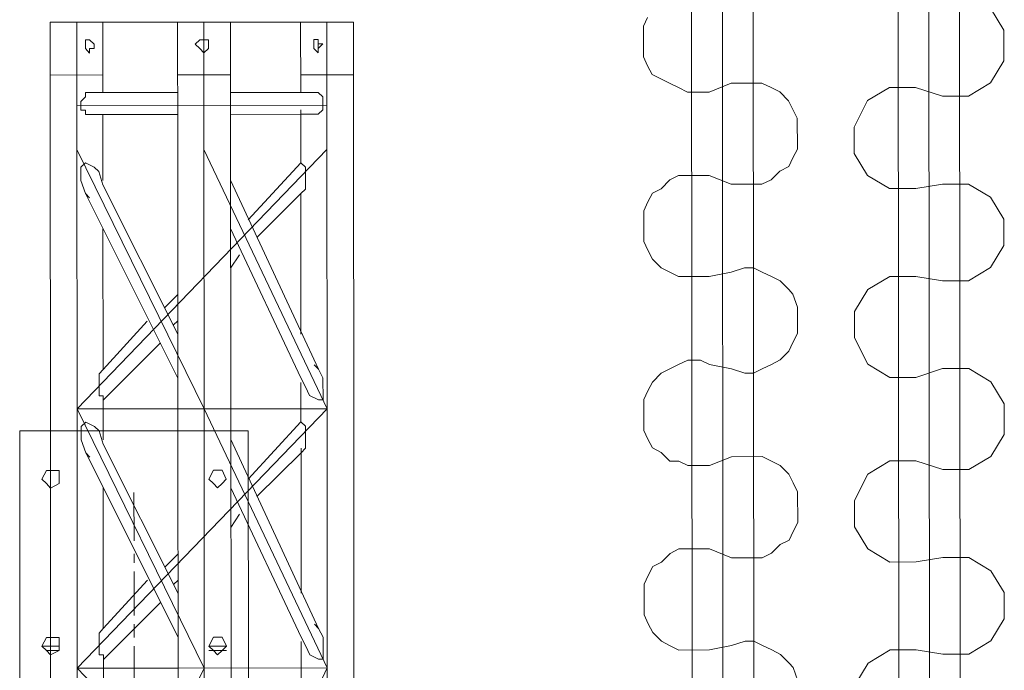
# Model space of a CAD drawing. Header units: inches. Extents: x -5850 to 5646, y 8947 to 13007.
# Tile 252 of 256: x -3953 to -3858, y 11336 to 11399. Entities that reach past the tile are written whole.
import ezdxf

# ---------------------------------------------------------------- set-up
doc = ezdxf.new("R2010")
doc.units = ezdxf.units.IN
doc.header["$MEASUREMENT"] = 0
doc.layers.add('at_Entity', color=7, linetype='Continuous')
doc.layers.add('at_Rect', color=7, linetype='Continuous')

msp = doc.modelspace()

# ---------------------------------------------------------------- linework, layer by layer
at = {"layer": 'at_Entity', "color": 1, "lineweight": 20}
for p, q in [((-3887.194, 10397.381), (-3888.334, 11674.291)), ((-3884.239, 10397.383), (-3885.379, 11674.293)), ((-3881.283, 10397.386), (-3882.423, 11674.296)), ((-3867.388, 10448.088), (-3868.283, 11450.862)), ((-3864.432, 10448.091), (-3865.327, 11450.864)), ((-3861.477, 10448.093), (-3862.372, 11450.867)), ((-3858.086, 11397.649), (-3859.371, 11399.762)), ((-3892.716, 11398.037), (-3892.327, 11398.885)), ((-3892.714, 11395.081), (-3892.716, 11398.037)), ((-3858.084, 11394.694), (-3858.086, 11397.649)), ((-3892.322, 11394.239), (-3892.714, 11395.081)), ((-3891.876, 11393.392), (-3892.322, 11394.239)), ((-3859.364, 11392.579), (-3858.084, 11394.694)), ((-3891.039, 11392.969), (-3891.876, 11393.392)), ((-3890.202, 11392.552), (-3891.039, 11392.969)), ((-3889.365, 11392.129), (-3890.202, 11392.552)), ((-3888.472, 11391.706), (-3889.365, 11392.129)), ((-3884.291, 11392.557), (-3886.409, 11391.707)), ((-3884.291, 11392.557), (-3881.335, 11392.56)), ((-3881.335, 11392.56), (-3880.443, 11392.137)), ((-3880.443, 11392.137), (-3879.606, 11391.713)), ((-3869.067, 11392.147), (-3871.185, 11390.879)), ((-3866.558, 11392.149), (-3869.067, 11392.147)), ((-3866.558, 11392.149), (-3863.992, 11391.309)), ((-3861.482, 11391.311), (-3859.364, 11392.579)), ((-3886.409, 11391.707), (-3888.472, 11391.706)), ((-3879.606, 11391.713), (-3878.769, 11390.872)), ((-3863.992, 11391.309), (-3861.482, 11391.311)), ((-3878.769, 11390.872), (-3878.378, 11390.025)), ((-3878.378, 11390.025), (-3877.931, 11389.183)), ((-3871.185, 11390.879), (-3872.465, 11388.341)), ((-3877.931, 11389.183), (-3877.928, 11386.228)), ((-3872.465, 11388.341), (-3872.463, 11385.809)), ((-3877.928, 11386.228), (-3878.374, 11385.38)), ((-3878.374, 11385.38), (-3878.763, 11384.537)), ((-3872.463, 11385.809), (-3871.178, 11383.697)), ((-3878.763, 11384.537), (-3879.599, 11384.113)), ((-3890.194, 11383.256), (-3889.358, 11383.68)), ((-3889.358, 11383.68), (-3886.402, 11383.683)), ((-3886.402, 11383.683), (-3884.282, 11382.837)), ((-3879.599, 11384.113), (-3880.435, 11383.264)), ((-3871.178, 11383.697), (-3869.058, 11382.433)), ((-3891.029, 11382.413), (-3890.194, 11383.256)), ((-3881.327, 11382.84), (-3884.282, 11382.837)), ((-3880.435, 11383.264), (-3881.327, 11382.84)), ((-3869.058, 11382.433), (-3866.549, 11382.435)), ((-3863.984, 11382.855), (-3866.549, 11382.435)), ((-3861.475, 11382.858), (-3863.984, 11382.855)), ((-3859.355, 11381.599), (-3861.475, 11382.858)), ((-3892.311, 11381.146), (-3891.865, 11381.988)), ((-3891.865, 11381.988), (-3891.029, 11382.413)), ((-3858.07, 11379.487), (-3859.355, 11381.599)), ((-3892.7, 11380.298), (-3892.311, 11381.146)), ((-3892.698, 11377.342), (-3892.7, 11380.298)), ((-3858.068, 11376.95), (-3858.07, 11379.487)), ((-3892.307, 11376.501), (-3892.698, 11377.342)), ((-3859.349, 11374.835), (-3858.068, 11376.95)), ((-3891.86, 11375.654), (-3892.307, 11376.501)), ((-3891.023, 11374.807), (-3891.86, 11375.654)), ((-3890.186, 11374.389), (-3891.023, 11374.807)), ((-3889.349, 11373.966), (-3890.186, 11374.389)), ((-3886.393, 11373.969), (-3889.349, 11373.966)), ((-3884.275, 11374.395), (-3886.393, 11373.969)), ((-3884.275, 11374.395), (-3882.993, 11374.814)), ((-3882.993, 11374.814), (-3882.156, 11374.815)), ((-3882.156, 11374.815), (-3881.319, 11374.397)), ((-3881.319, 11374.397), (-3880.427, 11373.974)), ((-3880.427, 11373.974), (-3879.59, 11373.551)), ((-3869.051, 11373.984), (-3871.169, 11372.717)), ((-3866.541, 11373.987), (-3869.051, 11373.984)), ((-3866.541, 11373.987), (-3863.976, 11373.565)), ((-3861.466, 11373.567), (-3859.349, 11374.835)), ((-3879.59, 11373.551), (-3878.753, 11372.71)), ((-3863.976, 11373.565), (-3861.466, 11373.567)), ((-3878.753, 11372.71), (-3878.362, 11372.286)), ((-3878.362, 11372.286), (-3877.915, 11371.021)), ((-3871.169, 11372.717), (-3872.449, 11370.602)), ((-3877.915, 11371.021), (-3877.912, 11368.484)), ((-3872.449, 11370.602), (-3872.447, 11368.065)), ((-3877.912, 11368.484), (-3878.358, 11367.641)), ((-3878.358, 11367.641), (-3878.747, 11366.793)), ((-3872.447, 11368.065), (-3871.162, 11365.534)), ((-3878.747, 11366.793), (-3879.583, 11365.95)), ((-3890.177, 11365.093), (-3889.341, 11365.518)), ((-3889.341, 11365.518), (-3888.449, 11365.943)), ((-3888.449, 11365.943), (-3887.223, 11365.944)), ((-3887.223, 11365.944), (-3886.386, 11365.521)), ((-3886.386, 11365.521), (-3884.266, 11365.099)), ((-3880.419, 11365.526), (-3881.311, 11365.101)), ((-3879.583, 11365.95), (-3880.419, 11365.526)), ((-3871.162, 11365.534), (-3869.042, 11364.27)), ((-3891.849, 11363.826), (-3891.014, 11364.669)), ((-3891.014, 11364.669), (-3890.177, 11365.093)), ((-3882.983, 11364.676), (-3884.266, 11365.099)), ((-3882.147, 11364.677), (-3882.983, 11364.676)), ((-3881.311, 11365.101), (-3882.147, 11364.677)), ((-3863.968, 11365.117), (-3866.533, 11364.272)), ((-3861.459, 11365.119), (-3863.968, 11365.117)), ((-3859.339, 11363.855), (-3861.459, 11365.119)), ((-3892.295, 11362.978), (-3891.849, 11363.826)), ((-3869.042, 11364.27), (-3866.533, 11364.272)), ((-3858.054, 11361.743), (-3859.339, 11363.855)), ((-3892.684, 11362.136), (-3892.295, 11362.978)), ((-3892.682, 11359.18), (-3892.684, 11362.136)), ((-3858.052, 11358.787), (-3858.054, 11361.743)), ((-3892.29, 11358.333), (-3892.682, 11359.18)), ((-3859.332, 11356.673), (-3858.052, 11358.787)), ((-3891.844, 11357.491), (-3892.29, 11358.333)), ((-3891.007, 11357.068), (-3891.844, 11357.491)), ((-3890.17, 11356.227), (-3891.007, 11357.068)), ((-3889.333, 11356.228), (-3890.17, 11356.227)), ((-3888.44, 11355.805), (-3889.333, 11356.228)), ((-3884.259, 11356.65), (-3886.377, 11355.806)), ((-3884.259, 11356.65), (-3881.303, 11356.653)), ((-3881.303, 11356.653), (-3880.411, 11356.236)), ((-3880.411, 11356.236), (-3879.574, 11355.812)), ((-3869.035, 11356.246), (-3871.153, 11354.972)), ((-3866.525, 11356.248), (-3869.035, 11356.246)), ((-3866.525, 11356.248), (-3863.96, 11355.403)), ((-3861.45, 11355.405), (-3859.332, 11356.673)), ((-3886.377, 11355.806), (-3888.44, 11355.805)), ((-3879.574, 11355.812), (-3878.737, 11354.966)), ((-3863.96, 11355.403), (-3861.45, 11355.405)), ((-3878.737, 11354.966), (-3878.346, 11354.124)), ((-3878.346, 11354.124), (-3877.899, 11353.277)), ((-3871.153, 11354.972), (-3872.433, 11352.44)), ((-3877.899, 11353.277), (-3877.896, 11350.321)), ((-3872.433, 11352.44), (-3872.431, 11349.902)), ((-3877.896, 11350.321), (-3878.341, 11349.473)), ((-3878.341, 11349.473), (-3878.731, 11348.631)), ((-3872.431, 11349.902), (-3871.146, 11347.796)), ((-3878.731, 11348.631), (-3879.567, 11348.212)), ((-3890.162, 11347.355), (-3889.325, 11347.779)), ((-3889.325, 11347.779), (-3886.37, 11347.782)), ((-3886.37, 11347.782), (-3884.25, 11346.936)), ((-3879.567, 11348.212), (-3880.403, 11347.363)), ((-3871.146, 11347.796), (-3869.026, 11346.526)), ((-3891.833, 11346.087), (-3890.997, 11346.506)), ((-3890.997, 11346.506), (-3890.162, 11347.355)), ((-3881.295, 11346.939), (-3884.25, 11346.936)), ((-3880.403, 11347.363), (-3881.295, 11346.939)), ((-3869.026, 11346.526), (-3866.517, 11346.528)), ((-3863.952, 11346.954), (-3866.517, 11346.528)), ((-3861.443, 11346.957), (-3863.952, 11346.954)), ((-3859.322, 11345.693), (-3861.443, 11346.957)), ((-3892.279, 11345.239), (-3891.833, 11346.087)), ((-3858.038, 11343.58), (-3859.322, 11345.693)), ((-3892.668, 11344.391), (-3892.279, 11345.239)), ((-3892.666, 11341.436), (-3892.668, 11344.391)), ((-3858.036, 11341.049), (-3858.038, 11343.58)), ((-3892.275, 11340.594), (-3892.666, 11341.436)), ((-3859.316, 11338.934), (-3858.036, 11341.049)), ((-3891.828, 11339.747), (-3892.275, 11340.594)), ((-3890.991, 11338.906), (-3891.828, 11339.747)), ((-3890.154, 11338.483), (-3890.991, 11338.906)), ((-3884.243, 11338.488), (-3882.96, 11338.913)), ((-3882.96, 11338.913), (-3882.124, 11338.914)), ((-3882.124, 11338.914), (-3881.287, 11338.491)), ((-3861.434, 11337.666), (-3859.316, 11338.934)), ((-3889.317, 11338.065), (-3890.154, 11338.483)), ((-3886.361, 11338.068), (-3889.317, 11338.065)), ((-3884.243, 11338.488), (-3886.361, 11338.068)), ((-3881.287, 11338.491), (-3880.395, 11338.073)), ((-3880.395, 11338.073), (-3879.558, 11337.65)), ((-3869.019, 11338.083), (-3871.137, 11336.81)), ((-3866.509, 11338.086), (-3869.019, 11338.083)), ((-3866.509, 11338.086), (-3863.944, 11337.664)), ((-3879.558, 11337.65), (-3878.72, 11336.803)), ((-3863.944, 11337.664), (-3861.434, 11337.666)), ((-3878.72, 11336.803), (-3878.33, 11336.38)), ((-3878.33, 11336.38), (-3877.883, 11335.114)), ((-3871.137, 11336.81), (-3872.417, 11334.695))]:
    msp.add_line(p, q, dxfattribs=at)
at = {"layer": 'at_Entity', "color": 7, "lineweight": 20}
for p, q in [((-3949.763, 11398.409), (-3944.689, 11398.414)), ((-3949.763, 11398.409), (-3949.752, 11386.164)), ((-3937.495, 11398.42), (-3947.198, 11398.412)), ((-3947.198, 11398.412), (-3947.187, 11386.166)), ((-3944.683, 11391.655), (-3944.689, 11398.414)), ((-3937.495, 11398.42), (-3932.421, 11398.425)), ((-3937.495, 11398.42), (-3937.484, 11386.175)), ((-3934.986, 11398.423), (-3934.975, 11386.177)), ((-3923.164, 11398.433), (-3932.421, 11398.425)), ((-3932.41, 11386.179), (-3932.421, 11398.425)), ((-3923.164, 11398.433), (-3925.673, 11398.431)), ((-3925.673, 11398.431), (-3925.667, 11391.672)), ((-3923.164, 11398.433), (-3920.599, 11398.435)), ((-3923.164, 11398.433), (-3923.153, 11386.187)), ((-3920.588, 11386.19), (-3920.599, 11398.435)), ((-3946.36, 11396.723), (-3946.359, 11395.881)), ((-3946.359, 11395.881), (-3946.36, 11396.723)), ((-3946.36, 11396.723), (-3945.97, 11396.723)), ((-3946.36, 11396.723), (-3946.359, 11395.881)), ((-3946.359, 11395.881), (-3946.36, 11396.723)), ((-3946.36, 11396.723), (-3945.97, 11396.723)), ((-3945.97, 11396.723), (-3945.523, 11396.305)), ((-3945.97, 11396.723), (-3945.523, 11396.305)), ((-3935.82, 11396.314), (-3935.375, 11396.733)), ((-3935.375, 11396.733), (-3934.984, 11396.733)), ((-3934.984, 11396.733), (-3934.538, 11396.733)), ((-3934.538, 11396.733), (-3934.537, 11395.891)), ((-3923.999, 11396.743), (-3924.389, 11396.742)), ((-3923.999, 11396.743), (-3924.389, 11396.742)), ((-3924.389, 11396.742), (-3924.388, 11395.9)), ((-3924.389, 11396.742), (-3924.388, 11395.9)), ((-3923.999, 11396.743), (-3923.998, 11395.901)), ((-3923.998, 11396.325), (-3923.999, 11396.743)), ((-3923.999, 11396.743), (-3923.998, 11395.901)), ((-3923.998, 11396.325), (-3923.999, 11396.743)), ((-3945.969, 11395.457), (-3946.359, 11395.881)), ((-3945.969, 11395.457), (-3946.359, 11395.881)), ((-3945.523, 11395.882), (-3945.969, 11395.881)), ((-3945.523, 11395.882), (-3945.969, 11395.881)), ((-3945.969, 11395.881), (-3945.969, 11395.457)), ((-3945.969, 11395.881), (-3945.969, 11395.457)), ((-3945.523, 11396.305), (-3945.523, 11395.882)), ((-3945.523, 11396.305), (-3945.523, 11395.882)), ((-3935.374, 11395.891), (-3935.82, 11396.314)), ((-3934.983, 11395.467), (-3935.374, 11395.891)), ((-3934.537, 11395.891), (-3934.983, 11395.467)), ((-3924.388, 11395.9), (-3923.998, 11395.477)), ((-3924.388, 11395.9), (-3923.998, 11395.477)), ((-3923.998, 11395.901), (-3923.552, 11396.325)), ((-3923.552, 11396.325), (-3923.998, 11396.325)), ((-3923.998, 11395.901), (-3923.552, 11396.325)), ((-3923.552, 11396.325), (-3923.998, 11396.325)), ((-3923.998, 11395.477), (-3923.998, 11395.901)), ((-3923.998, 11395.477), (-3923.998, 11395.901)), ((-3949.759, 11393.34), (-3944.684, 11393.345)), ((-3937.491, 11393.351), (-3932.416, 11393.356)), ((-3925.669, 11393.362), (-3920.594, 11393.367)), ((-3946.801, 11390.811), (-3946.355, 11391.236)), ((-3946.801, 11390.811), (-3946.355, 11391.236)), ((-3946.355, 11391.236), (-3946.356, 11391.654)), ((-3946.356, 11391.654), (-3945.965, 11391.654)), ((-3946.355, 11391.236), (-3946.356, 11391.654)), ((-3946.356, 11391.654), (-3945.965, 11391.654)), ((-3945.965, 11391.654), (-3944.683, 11391.655)), ((-3937.489, 11391.662), (-3944.683, 11391.655)), ((-3925.667, 11391.672), (-3932.415, 11391.666)), ((-3925.667, 11391.672), (-3924.385, 11391.673)), ((-3924.385, 11391.673), (-3923.994, 11391.674)), ((-3924.385, 11391.673), (-3923.994, 11391.674)), ((-3923.994, 11391.674), (-3923.548, 11391.256)), ((-3923.994, 11391.674), (-3923.548, 11391.256)), ((-3923.548, 11391.256), (-3923.547, 11390.408)), ((-3923.548, 11391.256), (-3923.547, 11390.408)), ((-3923.157, 11390.409), (-3947.191, 11390.387)), ((-3946.8, 11389.964), (-3946.801, 11390.811)), ((-3946.8, 11389.964), (-3946.801, 11390.811)), ((-3923.547, 11390.408), (-3923.547, 11389.985)), ((-3923.547, 11390.408), (-3923.547, 11389.985)), ((-3946.354, 11389.964), (-3946.8, 11389.964)), ((-3946.354, 11389.964), (-3946.8, 11389.964)), ((-3946.354, 11389.546), (-3946.354, 11389.964)), ((-3946.354, 11389.546), (-3946.354, 11389.964)), ((-3945.963, 11389.546), (-3946.354, 11389.546)), ((-3945.963, 11389.546), (-3946.354, 11389.546)), ((-3945.963, 11389.546), (-3944.681, 11389.547)), ((-3937.487, 11389.554), (-3944.681, 11389.547)), ((-3944.679, 11387.434), (-3944.681, 11389.547)), ((-3925.665, 11389.564), (-3932.413, 11389.558)), ((-3925.665, 11389.564), (-3925.666, 11389.983)), ((-3925.665, 11389.564), (-3924.383, 11389.566)), ((-3925.665, 11389.564), (-3925.665, 11389.141)), ((-3925.662, 11386.185), (-3925.665, 11389.564)), ((-3923.992, 11389.566), (-3924.383, 11389.566)), ((-3923.992, 11389.566), (-3924.383, 11389.566)), ((-3923.547, 11389.985), (-3923.992, 11389.566)), ((-3923.547, 11389.985), (-3923.992, 11389.566)), ((-3944.678, 11386.168), (-3944.679, 11387.434)), ((-3944.679, 11387.01), (-3944.679, 11387.434)), ((-3949.752, 11386.164), (-3949.73, 11361.243)), ((-3947.187, 11386.166), (-3934.953, 11361.256)), ((-3947.165, 11361.245), (-3947.187, 11386.166)), ((-3923.153, 11386.187), (-3947.165, 11361.245)), ((-3944.675, 11383.207), (-3944.678, 11386.168)), ((-3937.484, 11386.175), (-3937.464, 11362.938)), ((-3934.975, 11386.177), (-3923.131, 11361.266)), ((-3934.953, 11361.256), (-3934.975, 11386.177)), ((-3932.389, 11363.366), (-3932.41, 11386.179)), ((-3925.662, 11386.185), (-3925.661, 11384.914)), ((-3923.131, 11361.266), (-3923.153, 11386.187)), ((-3920.566, 11361.269), (-3920.588, 11386.19)), ((-3946.35, 11384.895), (-3946.795, 11384.477)), ((-3946.35, 11384.895), (-3946.795, 11384.477)), ((-3946.35, 11384.895), (-3946.795, 11384.477)), ((-3946.35, 11384.895), (-3946.795, 11384.477)), ((-3946.35, 11384.895), (-3946.795, 11384.477)), ((-3946.35, 11384.895), (-3946.795, 11384.477)), ((-3946.795, 11384.477), (-3946.794, 11383.205)), ((-3946.795, 11384.477), (-3946.794, 11383.205)), ((-3946.795, 11384.477), (-3946.794, 11383.205)), ((-3946.795, 11384.477), (-3946.794, 11383.205)), ((-3946.795, 11384.477), (-3946.794, 11383.205)), ((-3946.795, 11384.477), (-3946.794, 11383.205)), ((-3945.513, 11384.478), (-3946.35, 11384.895)), ((-3945.513, 11384.478), (-3946.35, 11384.895)), ((-3945.513, 11384.478), (-3946.35, 11384.895)), ((-3945.513, 11384.478), (-3946.35, 11384.895)), ((-3945.513, 11384.478), (-3946.35, 11384.895)), ((-3945.513, 11384.478), (-3946.35, 11384.895)), ((-3945.066, 11384.054), (-3945.513, 11384.478)), ((-3945.066, 11384.054), (-3945.513, 11384.478)), ((-3945.066, 11384.054), (-3945.513, 11384.478)), ((-3945.066, 11384.054), (-3945.513, 11384.478)), ((-3945.066, 11384.054), (-3945.513, 11384.478)), ((-3945.066, 11384.054), (-3945.513, 11384.478)), ((-3925.661, 11384.914), (-3930.731, 11379.422)), ((-3925.661, 11384.914), (-3925.215, 11384.496)), ((-3925.661, 11384.914), (-3925.215, 11384.496)), ((-3925.661, 11384.914), (-3925.215, 11384.496)), ((-3925.661, 11384.914), (-3925.215, 11384.496)), ((-3925.661, 11384.914), (-3925.215, 11384.496)), ((-3925.661, 11384.914), (-3925.215, 11384.496)), ((-3925.215, 11384.496), (-3925.213, 11382.382)), ((-3925.215, 11384.496), (-3925.213, 11382.382)), ((-3925.215, 11384.496), (-3925.213, 11382.382)), ((-3925.215, 11384.496), (-3925.213, 11382.382)), ((-3925.215, 11384.496), (-3925.213, 11382.382)), ((-3925.215, 11384.496), (-3925.213, 11382.382)), ((-3944.675, 11382.783), (-3945.066, 11384.054)), ((-3944.675, 11382.783), (-3945.066, 11384.054)), ((-3944.675, 11382.783), (-3945.066, 11384.054)), ((-3944.675, 11382.783), (-3945.066, 11384.054)), ((-3944.675, 11382.783), (-3945.066, 11384.054)), ((-3944.675, 11382.783), (-3945.066, 11384.054)), ((-3946.794, 11383.205), (-3946.347, 11381.94)), ((-3946.794, 11383.205), (-3946.347, 11381.94)), ((-3946.794, 11383.205), (-3946.347, 11381.94)), ((-3946.794, 11383.205), (-3946.347, 11381.94)), ((-3946.794, 11383.205), (-3946.347, 11381.94)), ((-3946.794, 11383.205), (-3946.347, 11381.94)), ((-3944.675, 11382.783), (-3937.468, 11368.43)), ((-3923.971, 11365.063), (-3932.407, 11383.218)), ((-3946.347, 11381.94), (-3945.956, 11381.522)), ((-3946.347, 11381.94), (-3945.956, 11381.522)), ((-3946.347, 11381.94), (-3945.956, 11381.522)), ((-3946.347, 11381.94), (-3945.956, 11381.522)), ((-3946.347, 11381.94), (-3945.956, 11381.522)), ((-3946.347, 11381.94), (-3945.956, 11381.522)), ((-3946.347, 11381.94), (-3937.465, 11364.209)), ((-3925.659, 11381.958), (-3929.893, 11377.728)), ((-3925.213, 11382.382), (-3925.659, 11381.958)), ((-3925.213, 11382.382), (-3925.659, 11381.958)), ((-3925.213, 11382.382), (-3925.659, 11381.958)), ((-3925.213, 11382.382), (-3925.659, 11381.958)), ((-3925.213, 11382.382), (-3925.659, 11381.958)), ((-3925.213, 11382.382), (-3925.659, 11381.958)), ((-3925.659, 11381.958), (-3925.646, 11368.441)), ((-3944.659, 11365.045), (-3944.671, 11378.562)), ((-3925.643, 11364.22), (-3932.403, 11378.573)), ((-3932.403, 11378.149), (-3932.402, 11377.725)), ((-3931.564, 11376.042), (-3932.4, 11374.77)), ((-3937.472, 11372.234), (-3938.753, 11370.967)), ((-3940.425, 11369.694), (-3944.659, 11365.045)), ((-3937.47, 11369.696), (-3937.915, 11369.278)), ((-3939.141, 11367.587), (-3944.656, 11362.089)), ((-3923.971, 11365.063), (-3924.361, 11365.487)), ((-3923.971, 11365.063), (-3924.361, 11365.487)), ((-3923.971, 11365.063), (-3924.361, 11365.487)), ((-3923.971, 11365.063), (-3924.361, 11365.487)), ((-3923.971, 11365.063), (-3924.361, 11365.487)), ((-3923.971, 11365.063), (-3924.361, 11365.487)), ((-3945.049, 11364.621), (-3944.659, 11365.045)), ((-3945.049, 11364.621), (-3944.659, 11365.045)), ((-3945.049, 11364.621), (-3944.659, 11365.045)), ((-3945.049, 11364.621), (-3944.659, 11365.045)), ((-3945.049, 11364.621), (-3944.659, 11365.045)), ((-3945.049, 11364.621), (-3944.659, 11365.045)), ((-3945.047, 11362.513), (-3945.049, 11364.621)), ((-3945.047, 11362.513), (-3945.049, 11364.621)), ((-3945.047, 11362.513), (-3945.049, 11364.621)), ((-3945.047, 11362.513), (-3945.049, 11364.621)), ((-3945.047, 11362.513), (-3945.049, 11364.621)), ((-3945.047, 11362.513), (-3945.049, 11364.621)), ((-3923.524, 11364.222), (-3923.971, 11365.063)), ((-3923.524, 11364.222), (-3923.971, 11365.063)), ((-3923.524, 11364.222), (-3923.971, 11365.063)), ((-3923.524, 11364.222), (-3923.971, 11365.063)), ((-3923.524, 11364.222), (-3923.971, 11365.063)), ((-3923.524, 11364.222), (-3923.971, 11365.063)), ((-3925.643, 11364.22), (-3925.196, 11363.372)), ((-3925.643, 11364.22), (-3925.196, 11363.372)), ((-3925.643, 11364.22), (-3925.196, 11363.372)), ((-3925.643, 11364.22), (-3925.196, 11363.372)), ((-3925.643, 11364.22), (-3925.196, 11363.372)), ((-3925.643, 11364.22), (-3925.196, 11363.372)), ((-3925.642, 11363.796), (-3925.64, 11361.264)), ((-3923.522, 11362.108), (-3923.524, 11364.222)), ((-3923.522, 11362.108), (-3923.524, 11364.222)), ((-3923.522, 11362.108), (-3923.524, 11364.222)), ((-3923.522, 11362.108), (-3923.524, 11364.222)), ((-3923.522, 11362.108), (-3923.524, 11364.222)), ((-3923.522, 11362.108), (-3923.524, 11364.222)), ((-3937.464, 11362.938), (-3937.462, 11361.254)), ((-3932.388, 11361.258), (-3932.389, 11363.366)), ((-3925.196, 11363.372), (-3924.805, 11362.531)), ((-3925.196, 11363.372), (-3924.805, 11362.531)), ((-3925.196, 11363.372), (-3924.805, 11362.531)), ((-3925.196, 11363.372), (-3924.805, 11362.531)), ((-3925.196, 11363.372), (-3924.805, 11362.531)), ((-3925.196, 11363.372), (-3924.805, 11362.531)), ((-3944.657, 11362.513), (-3945.047, 11362.513)), ((-3944.657, 11362.513), (-3945.047, 11362.513)), ((-3944.657, 11362.513), (-3945.047, 11362.513)), ((-3944.657, 11362.513), (-3945.047, 11362.513)), ((-3944.657, 11362.513), (-3945.047, 11362.513)), ((-3944.657, 11362.513), (-3945.047, 11362.513)), ((-3944.656, 11362.089), (-3944.657, 11362.513)), ((-3944.656, 11362.089), (-3944.657, 11362.513)), ((-3944.656, 11362.089), (-3944.657, 11362.513)), ((-3944.656, 11362.089), (-3944.657, 11362.513)), ((-3944.656, 11362.089), (-3944.657, 11362.513)), ((-3944.656, 11362.089), (-3944.657, 11362.513)), ((-3944.656, 11361.247), (-3944.656, 11362.089)), ((-3924.805, 11362.531), (-3923.968, 11362.108)), ((-3924.805, 11362.531), (-3923.968, 11362.108)), ((-3924.805, 11362.531), (-3923.968, 11362.108)), ((-3924.805, 11362.531), (-3923.968, 11362.108)), ((-3924.805, 11362.531), (-3923.968, 11362.108)), ((-3924.805, 11362.531), (-3923.968, 11362.108)), ((-3923.968, 11362.108), (-3923.522, 11362.108)), ((-3923.968, 11362.108), (-3923.522, 11362.108)), ((-3923.968, 11362.108), (-3923.522, 11362.108)), ((-3923.968, 11362.108), (-3923.522, 11362.108)), ((-3923.968, 11362.108), (-3923.522, 11362.108)), ((-3923.968, 11362.108), (-3923.522, 11362.108)), ((-3949.73, 11361.243), (-3949.686, 11311.395)), ((-3947.165, 11361.245), (-3923.131, 11361.266)), ((-3947.165, 11361.245), (-3934.93, 11336.329)), ((-3947.143, 11336.318), (-3947.165, 11361.245)), ((-3923.131, 11361.266), (-3947.143, 11336.318)), ((-3944.653, 11358.286), (-3944.656, 11361.247)), ((-3937.462, 11361.254), (-3937.418, 11311.406)), ((-3934.93, 11336.329), (-3934.953, 11361.256)), ((-3934.953, 11361.256), (-3923.108, 11336.34)), ((-3932.365, 11336.332), (-3932.388, 11361.258)), ((-3925.64, 11361.264), (-3925.639, 11359.993)), ((-3923.108, 11336.34), (-3923.131, 11361.266)), ((-3920.543, 11336.342), (-3920.566, 11361.269)), ((-3946.327, 11359.974), (-3946.773, 11359.55)), ((-3946.327, 11359.974), (-3946.773, 11359.55)), ((-3946.327, 11359.974), (-3946.773, 11359.55)), ((-3946.327, 11359.974), (-3946.773, 11359.55)), ((-3946.327, 11359.974), (-3946.773, 11359.55)), ((-3946.327, 11359.974), (-3946.773, 11359.55)), ((-3946.773, 11359.55), (-3946.327, 11359.974)), ((-3945.491, 11359.551), (-3946.327, 11359.974)), ((-3945.491, 11359.551), (-3946.327, 11359.974)), ((-3945.491, 11359.551), (-3946.327, 11359.974)), ((-3945.491, 11359.551), (-3946.327, 11359.974)), ((-3945.491, 11359.551), (-3946.327, 11359.974)), ((-3945.491, 11359.551), (-3946.327, 11359.974)), ((-3946.327, 11359.974), (-3945.491, 11359.551)), ((-3930.709, 11354.495), (-3925.639, 11359.993)), ((-3925.639, 11359.993), (-3930.709, 11354.495)), ((-3925.639, 11359.993), (-3925.639, 11360.417)), ((-3925.192, 11359.569), (-3925.639, 11359.993)), ((-3925.192, 11359.569), (-3925.639, 11359.993)), ((-3925.192, 11359.569), (-3925.639, 11359.993)), ((-3925.192, 11359.569), (-3925.639, 11359.993)), ((-3925.192, 11359.569), (-3925.639, 11359.993)), ((-3925.192, 11359.569), (-3925.639, 11359.993)), ((-3925.192, 11359.569), (-3925.639, 11359.993)), ((-3946.773, 11359.55), (-3946.772, 11358.284)), ((-3946.773, 11359.55), (-3946.772, 11358.284)), ((-3946.773, 11359.55), (-3946.772, 11358.284)), ((-3946.773, 11359.55), (-3946.772, 11358.284)), ((-3946.773, 11359.55), (-3946.772, 11358.284)), ((-3946.773, 11359.55), (-3946.772, 11358.284)), ((-3946.772, 11358.284), (-3946.773, 11359.55)), ((-3945.044, 11359.133), (-3945.491, 11359.551)), ((-3945.044, 11359.133), (-3945.491, 11359.551)), ((-3945.044, 11359.133), (-3945.491, 11359.551)), ((-3945.044, 11359.133), (-3945.491, 11359.551)), ((-3945.044, 11359.133), (-3945.491, 11359.551)), ((-3945.044, 11359.133), (-3945.491, 11359.551)), ((-3945.491, 11359.551), (-3945.044, 11359.133)), ((-3944.653, 11357.868), (-3945.044, 11359.133)), ((-3944.653, 11357.868), (-3945.044, 11359.133)), ((-3944.653, 11357.868), (-3945.044, 11359.133)), ((-3944.653, 11357.868), (-3945.044, 11359.133)), ((-3944.653, 11357.868), (-3945.044, 11359.133)), ((-3944.653, 11357.868), (-3945.044, 11359.133)), ((-3945.044, 11359.133), (-3944.653, 11357.868)), ((-3925.191, 11357.461), (-3925.192, 11359.569)), ((-3925.191, 11357.461), (-3925.192, 11359.569)), ((-3925.191, 11357.461), (-3925.192, 11359.569)), ((-3925.191, 11357.461), (-3925.192, 11359.569)), ((-3925.191, 11357.461), (-3925.192, 11359.569)), ((-3925.191, 11357.461), (-3925.192, 11359.569)), ((-3925.191, 11357.461), (-3925.192, 11359.569)), ((-3946.772, 11358.284), (-3946.325, 11357.019)), ((-3946.772, 11358.284), (-3946.325, 11357.019)), ((-3946.772, 11358.284), (-3946.325, 11357.019)), ((-3946.772, 11358.284), (-3946.325, 11357.019)), ((-3946.772, 11358.284), (-3946.325, 11357.019)), ((-3946.772, 11358.284), (-3946.325, 11357.019)), ((-3946.325, 11357.019), (-3946.772, 11358.284)), ((-3937.446, 11343.509), (-3944.653, 11357.868)), ((-3944.653, 11357.868), (-3937.446, 11343.509)), ((-3923.948, 11340.142), (-3932.385, 11358.297)), ((-3946.325, 11357.019), (-3945.934, 11356.595)), ((-3946.325, 11357.019), (-3945.934, 11356.595)), ((-3946.325, 11357.019), (-3945.934, 11356.595)), ((-3946.325, 11357.019), (-3945.934, 11356.595)), ((-3946.325, 11357.019), (-3945.934, 11356.595)), ((-3946.325, 11357.019), (-3945.934, 11356.595)), ((-3946.325, 11357.019), (-3937.442, 11339.288)), ((-3945.934, 11356.595), (-3946.325, 11357.019)), ((-3929.871, 11352.812), (-3925.636, 11357.037)), ((-3925.636, 11357.037), (-3925.637, 11357.461)), ((-3925.636, 11357.037), (-3925.191, 11357.461)), ((-3925.636, 11357.037), (-3925.191, 11357.461)), ((-3925.636, 11357.037), (-3925.191, 11357.461)), ((-3925.636, 11357.037), (-3925.191, 11357.461)), ((-3925.636, 11357.037), (-3925.191, 11357.461)), ((-3925.636, 11357.037), (-3925.191, 11357.461)), ((-3925.636, 11357.037), (-3925.191, 11357.461)), ((-3925.636, 11357.037), (-3925.624, 11343.52)), ((-3950.115, 11355.326), (-3950.561, 11354.478)), ((-3949.725, 11355.326), (-3950.115, 11355.326)), ((-3948.888, 11355.327), (-3949.725, 11355.326)), ((-3948.887, 11354.061), (-3948.888, 11355.327)), ((-3934.055, 11355.34), (-3934.501, 11354.492)), ((-3933.665, 11355.34), (-3934.055, 11355.34)), ((-3933.219, 11355.341), (-3933.665, 11355.34)), ((-3932.828, 11354.494), (-3933.219, 11355.341)), ((-3950.561, 11354.478), (-3950.114, 11354.06)), ((-3950.114, 11354.06), (-3949.723, 11353.636)), ((-3949.723, 11353.636), (-3948.887, 11354.061)), ((-3934.501, 11354.492), (-3934.054, 11354.074)), ((-3934.054, 11354.074), (-3933.663, 11353.651)), ((-3933.663, 11353.651), (-3933.218, 11354.075)), ((-3933.218, 11354.075), (-3932.828, 11354.494)), ((-3944.637, 11340.124), (-3944.649, 11353.641)), ((-3932.381, 11353.652), (-3925.62, 11339.299)), ((-3925.62, 11339.299), (-3932.381, 11353.652)), ((-3932.38, 11352.81), (-3932.38, 11353.228)), ((-3932.377, 11349.849), (-3931.542, 11351.121)), ((-3937.45, 11347.313), (-3938.731, 11346.046)), ((-3940.403, 11344.773), (-3944.637, 11340.124)), ((-3937.447, 11344.775), (-3937.893, 11344.351)), ((-3939.118, 11342.666), (-3944.634, 11337.168)), ((-3944.637, 11340.124), (-3945.027, 11339.7)), ((-3944.637, 11340.124), (-3945.027, 11339.7)), ((-3944.637, 11340.124), (-3945.027, 11339.7)), ((-3944.637, 11340.124), (-3945.027, 11339.7)), ((-3944.637, 11340.124), (-3945.027, 11339.7)), ((-3944.637, 11340.124), (-3945.027, 11339.7)), ((-3944.637, 11340.124), (-3945.027, 11339.7)), ((-3944.637, 11340.124), (-3944.637, 11340.547)), ((-3923.948, 11340.142), (-3924.339, 11340.566)), ((-3923.948, 11340.142), (-3924.339, 11340.566)), ((-3923.948, 11340.142), (-3924.339, 11340.566)), ((-3923.948, 11340.142), (-3924.339, 11340.566)), ((-3923.948, 11340.142), (-3924.339, 11340.566)), ((-3923.948, 11340.142), (-3924.339, 11340.566)), ((-3924.339, 11340.566), (-3923.948, 11340.142)), ((-3923.501, 11339.301), (-3923.948, 11340.142)), ((-3923.501, 11339.301), (-3923.948, 11340.142)), ((-3923.501, 11339.301), (-3923.948, 11340.142)), ((-3923.501, 11339.301), (-3923.948, 11340.142)), ((-3923.501, 11339.301), (-3923.948, 11340.142)), ((-3923.501, 11339.301), (-3923.948, 11340.142)), ((-3923.948, 11340.142), (-3923.501, 11339.301)), ((-3950.101, 11339.277), (-3950.546, 11338.429)), ((-3949.711, 11339.277), (-3950.101, 11339.277)), ((-3948.874, 11339.278), (-3949.711, 11339.277)), ((-3948.873, 11338.012), (-3948.874, 11339.278)), ((-3945.027, 11339.7), (-3945.025, 11337.592)), ((-3945.027, 11339.7), (-3945.025, 11337.592)), ((-3945.027, 11339.7), (-3945.025, 11337.592)), ((-3945.027, 11339.7), (-3945.025, 11337.592)), ((-3945.027, 11339.7), (-3945.025, 11337.592)), ((-3945.027, 11339.7), (-3945.025, 11337.592)), ((-3945.027, 11339.7), (-3945.025, 11337.592)), ((-3934.041, 11339.291), (-3934.486, 11338.443)), ((-3933.65, 11339.291), (-3934.041, 11339.291)), ((-3933.204, 11339.292), (-3933.65, 11339.291)), ((-3932.813, 11338.445), (-3933.204, 11339.292)), ((-3925.62, 11339.299), (-3925.174, 11338.451)), ((-3925.62, 11339.299), (-3925.174, 11338.451)), ((-3925.62, 11339.299), (-3925.174, 11338.451)), ((-3925.62, 11339.299), (-3925.174, 11338.451)), ((-3925.62, 11339.299), (-3925.174, 11338.451)), ((-3925.62, 11339.299), (-3925.174, 11338.451)), ((-3925.174, 11338.451), (-3925.62, 11339.299)), ((-3923.5, 11337.187), (-3923.501, 11339.301)), ((-3923.5, 11337.187), (-3923.501, 11339.301)), ((-3923.5, 11337.187), (-3923.501, 11339.301)), ((-3923.5, 11337.187), (-3923.501, 11339.301)), ((-3923.5, 11337.187), (-3923.501, 11339.301)), ((-3923.5, 11337.187), (-3923.501, 11339.301)), ((-3923.501, 11339.301), (-3923.5, 11337.187)), ((-3950.546, 11338.429), (-3948.873, 11338.43)), ((-3950.546, 11338.429), (-3950.1, 11338.011)), ((-3950.1, 11338.011), (-3948.873, 11338.012)), ((-3950.1, 11338.011), (-3949.709, 11337.587)), ((-3949.709, 11337.587), (-3948.873, 11338.012)), ((-3934.486, 11338.443), (-3932.813, 11338.445)), ((-3934.486, 11338.443), (-3934.04, 11338.025)), ((-3934.486, 11338.025), (-3932.813, 11338.026)), ((-3934.04, 11338.025), (-3933.649, 11337.602)), ((-3933.649, 11337.602), (-3933.203, 11338.026)), ((-3933.203, 11338.026), (-3932.813, 11338.445)), ((-3925.62, 11338.875), (-3925.618, 11336.338)), ((-3925.174, 11338.451), (-3924.782, 11337.61)), ((-3925.174, 11338.451), (-3924.782, 11337.61)), ((-3925.174, 11338.451), (-3924.782, 11337.61)), ((-3925.174, 11338.451), (-3924.782, 11337.61)), ((-3925.174, 11338.451), (-3924.782, 11337.61)), ((-3925.174, 11338.451), (-3924.782, 11337.61)), ((-3924.782, 11337.61), (-3925.174, 11338.451)), ((-3945.025, 11337.592), (-3944.635, 11337.592)), ((-3945.025, 11337.592), (-3944.635, 11337.592)), ((-3945.025, 11337.592), (-3944.635, 11337.592)), ((-3945.025, 11337.592), (-3944.635, 11337.592)), ((-3945.025, 11337.592), (-3944.635, 11337.592)), ((-3945.025, 11337.592), (-3944.635, 11337.592)), ((-3945.025, 11337.592), (-3944.635, 11337.592)), ((-3944.635, 11337.592), (-3944.634, 11337.168)), ((-3944.635, 11337.592), (-3944.634, 11337.168)), ((-3944.635, 11337.592), (-3944.634, 11337.168)), ((-3944.635, 11337.592), (-3944.634, 11337.168)), ((-3944.635, 11337.592), (-3944.634, 11337.168)), ((-3944.635, 11337.592), (-3944.634, 11337.168)), ((-3944.634, 11337.168), (-3944.635, 11337.592)), ((-3944.635, 11337.592), (-3944.634, 11337.168)), ((-3944.633, 11336.321), (-3944.634, 11337.168)), ((-3924.782, 11337.61), (-3923.946, 11337.187)), ((-3924.782, 11337.61), (-3923.946, 11337.187)), ((-3924.782, 11337.61), (-3923.946, 11337.187)), ((-3924.782, 11337.61), (-3923.946, 11337.187)), ((-3924.782, 11337.61), (-3923.946, 11337.187)), ((-3924.782, 11337.61), (-3923.946, 11337.187)), ((-3923.946, 11337.187), (-3924.782, 11337.61)), ((-3923.946, 11337.187), (-3923.5, 11337.187)), ((-3923.946, 11337.187), (-3923.5, 11337.187)), ((-3923.946, 11337.187), (-3923.5, 11337.187)), ((-3923.946, 11337.187), (-3923.5, 11337.187)), ((-3923.946, 11337.187), (-3923.5, 11337.187)), ((-3923.946, 11337.187), (-3923.5, 11337.187)), ((-3923.5, 11337.187), (-3923.946, 11337.187)), ((-3937.44, 11336.327), (-3947.143, 11336.318)), ((-3947.121, 11311.397), (-3947.143, 11336.318)), ((-3947.143, 11336.318), (-3923.086, 11311.419)), ((-3934.93, 11336.329), (-3947.121, 11311.397)), ((-3944.632, 11335.055), (-3944.633, 11336.321)), ((-3937.44, 11336.327), (-3923.108, 11336.34)), ((-3934.908, 11311.408), (-3934.93, 11336.329)), ((-3923.108, 11336.34), (-3934.908, 11311.408)), ((-3932.343, 11311.411), (-3932.365, 11336.332)), ((-3925.618, 11336.338), (-3925.615, 11333.382)), ((-3923.086, 11311.419), (-3923.108, 11336.34)), ((-3920.521, 11311.421), (-3920.543, 11336.342))]:
    msp.add_line(p, q, dxfattribs=at)
at = {"layer": 'at_Entity', "color": 3, "lineweight": 20}
for p, q in [((-3941.693, 11353.22), (-3941.689, 11348.575)), ((-3941.688, 11347.309), (-3941.687, 11346.461)), ((-3941.686, 11345.619), (-3941.682, 11341.392)), ((-3941.682, 11340.55), (-3941.681, 11339.284)), ((-3941.68, 11338.437), (-3941.676, 11334.634))]:
    msp.add_line(p, q, dxfattribs=at)
at = {"layer": 'at_Rect', "color": 7, "lineweight": 20}
for p, q in [((-3952.676, 11359.127), (-3930.713, 11359.147)), ((-3952.676, 11359.127), (-3952.654, 11334.206)), ((-3930.69, 11334.225), (-3930.713, 11359.147))]:
    msp.add_line(p, q, dxfattribs=at)

doc.saveas('drawing.dxf')
